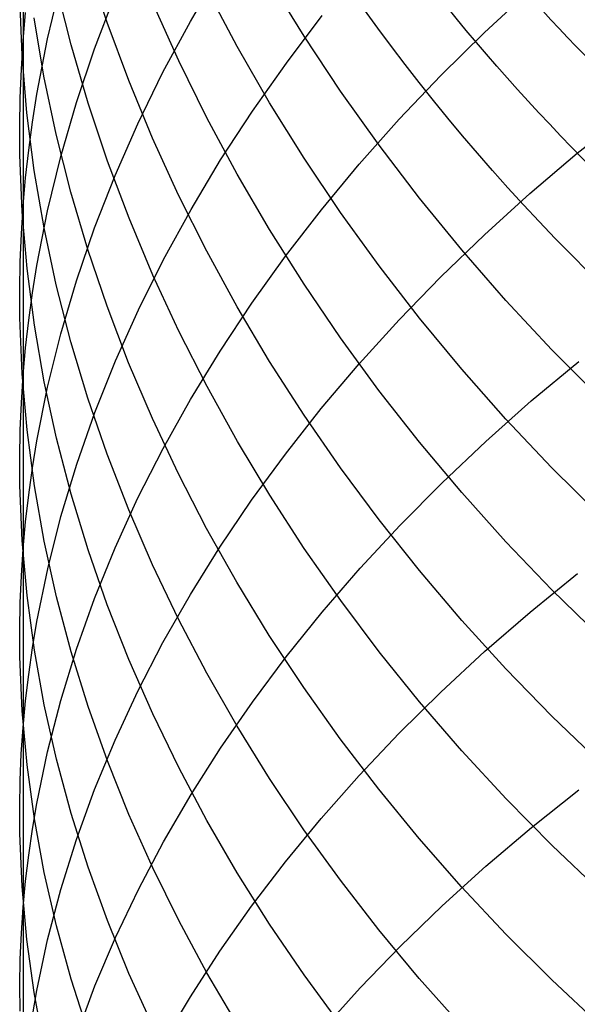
# Model space of a CAD drawing. Extents: x -383 to 1849, y -1185 to -529.
# Tile 168 of 256: x -381.1 to -377.42, y -951.26 to -944.75. Entities that reach past the tile are written whole.
import ezdxf

# ---------------------------------------------------------------- set-up
doc = ezdxf.new("R2010")
doc.units = 0
doc.layers.add('PREDEFINITO', color=7, linetype='CONTINUOUS')

msp = doc.modelspace()

# ---------------------------------------------------------------- linework, layer by layer
at = {"layer": 'PREDEFINITO'}
for p, q in [((-381.0819, -943.8359, 628.7244), (-381.0812, -944.8896, 630.1404)), ((-380.5252, -944.7685, 621.6091), (-380.6528, -944.3811, 621.8818)), ((-379.9754, -944.7607, 637.4372), (-379.7799, -944.4282, 637.7405)), ((-380.9201, -944.8757, 632.4695), (-380.8327, -944.51, 632.7802)), ((-380.7637, -944.9167, 623.5673), (-380.8605, -944.5291, 623.8511)), ((-379.2233, -944.8584, 615.6571), (-379.4513, -944.488, 615.8884)), ((-380.6093, -944.9418, 634.8029), (-380.4739, -944.5894, 635.1135)), ((-379.6654, -944.9273, 617.5281), (-379.8658, -944.5501, 617.7734)), ((-378.0289, -944.8332, 642.5733), (-377.7279, -944.5552, 642.8447)), ((-381.088, -944.9832, 627.8192), (-381.1031, -944.6008, 628.1213)), ((-380.0525, -945.0214, 619.4233), (-380.2246, -944.6397, 619.6819)), ((-381.0812, -944.8896, 630.1404), (-381.065, -944.7017, 630.2944)), ((-379.3404, -945.0362, 639.7359), (-379.1026, -944.7229, 640.032)), ((-380.9436, -945.1235, 625.5311), (-381.0082, -944.738, 625.8246)), ((-380.3825, -945.1526, 621.3383), (-380.5252, -944.7685, 621.6091)), ((-380.1564, -945.0971, 637.1298), (-379.9754, -944.7607, 637.4372)), ((-378.3177, -945.1176, 642.2952), (-378.0289, -944.8332, 642.5733)), ((-381.093, -945.0777, 629.9861), (-381.0812, -944.8896, 630.1404)), ((-381.0812, -944.8896, 630.1404), (-381.0813, -945.9812, 631.5277)), ((-380.9909, -945.243, 632.157), (-380.9201, -944.8757, 632.4695)), ((-380.6514, -945.3018, 623.2851), (-380.7637, -944.9167, 623.5673)), ((-378.9819, -945.2224, 615.4294), (-379.2233, -944.8584, 615.6571)), ((-381.0561, -945.3651, 627.5172), (-381.088, -944.9832, 627.8192)), ((-380.7291, -945.297, 634.4896), (-380.6093, -944.9418, 634.8029)), ((-379.451, -945.299, 617.2859), (-379.6654, -944.9273, 617.5281)), ((-379.8661, -945.3986, 619.1676), (-380.0525, -945.0214, 619.4233)), ((-379.5646, -945.3543, 639.4347), (-379.3404, -945.0362, 639.7359)), ((-381.1004, -945.266, 629.8316), (-381.093, -945.0777, 629.9861)), ((-380.3225, -945.4372, 636.8188), (-380.1564, -945.0971, 637.1298)), ((-380.8628, -945.5074, 625.2386), (-380.9436, -945.1235, 625.5311)), ((-380.2249, -945.5329, 621.0699), (-380.3825, -945.1526, 621.3383)), ((-378.5941, -945.4081, 642.0106), (-378.3177, -945.1176, 642.2952)), ((-381.0199, -945.4271, 632.0001), (-380.9909, -945.243, 632.157)), ((-378.7275, -945.5797, 615.2056), (-378.9819, -945.2224, 615.4294)), ((-381.1035, -945.4543, 629.677), (-381.1004, -945.266, 629.8316)), ((-380.8328, -945.6544, 634.1739), (-380.7291, -945.297, 634.4896)), ((-380.5237, -945.684, 623.0045), (-380.6514, -945.3018, 623.2851)), ((-379.2231, -945.6648, 617.0473), (-379.451, -945.299, 617.2859)), ((-381.0076, -945.746, 627.2156), (-381.0561, -945.3651, 627.5172)), ((-379.7749, -945.6769, 639.1289), (-379.5646, -945.3543, 639.4347)), ((-377.4161, -945.6325, 644.506), (-377.0918, -945.3735, 644.7683)), ((-381.0447, -945.6116, 631.8429), (-381.0199, -945.4271, 632.0001)), ((-380.4735, -945.7805, 636.5043), (-380.3225, -945.4372, 636.8188)), ((-379.6656, -945.7708, 618.9148), (-379.8661, -945.3986, 619.1676)), ((-378.8578, -945.7044, 641.72), (-378.5941, -945.4081, 642.0106)), ((-381.1023, -945.6426, 629.5223), (-381.1035, -945.4543, 629.677)), ((-380.7662, -945.8891, 624.9474), (-380.8628, -945.5074, 625.2386)), ((-380.0528, -945.9091, 620.8041), (-380.2249, -945.5329, 621.0699)), ((-381.0652, -945.7963, 631.6855), (-381.0447, -945.6116, 631.8429)), ((-378.4603, -945.9297, 614.986), (-378.7275, -945.5797, 615.2056)), ((-377.7289, -945.8985, 644.2363), (-377.4161, -945.6325, 644.506)), ((-381.0872, -946.019, 629.2127), (-381.1023, -945.6426, 629.5223)), ((-380.9202, -946.0138, 633.856), (-380.8328, -945.6544, 634.1739)), ((-380.381, -946.0629, 622.7261), (-380.5237, -945.684, 623.0045)), ((-379.9709, -946.0037, 638.8187), (-379.7749, -945.6769, 639.1289)), ((-378.9819, -946.0243, 616.8124), (-379.2231, -945.6648, 617.0473)), ((-380.9428, -946.1256, 626.9147), (-381.0076, -945.746, 627.2156)), ((-379.1084, -946.0061, 641.4236), (-378.8578, -945.7044, 641.72)), ((-381.0813, -945.9812, 631.5277), (-381.0652, -945.7963, 631.6855)), ((-380.609, -946.1268, 636.1868), (-380.4735, -945.7805, 636.5043)), ((-379.4513, -946.1375, 618.6654), (-379.6656, -945.7708, 618.9148)), ((-380.654, -946.2684, 624.6577), (-380.7662, -945.8891, 624.9474)), ((-379.8663, -946.2807, 620.5411), (-380.0528, -945.9091, 620.8041)), ((-378.1804, -946.2722, 614.7707), (-378.4603, -945.9297, 614.986)), ((-378.0299, -946.1711, 643.9594), (-377.7289, -945.8985, 644.2363)), ((-381.0931, -946.1662, 631.3698), (-381.0813, -945.9812, 631.5277)), ((-381.0552, -946.395, 628.9032), (-381.0872, -946.019, 629.2127)), ((-381.0813, -945.9812, 631.5277), (-381.0814, -947.1005, 632.8926)), ((-380.991, -946.3749, 633.5363), (-380.9202, -946.0138, 633.856)), ((-380.1524, -946.3344, 638.5044), (-379.9709, -946.0037, 638.8187)), ((-379.3458, -946.3129, 641.1218), (-379.1084, -946.0061, 641.4236)), ((-378.7275, -946.3771, 616.5816), (-378.9819, -946.0243, 616.8124)), ((-380.2235, -946.4381, 622.45), (-380.381, -946.0629, 622.7261)), ((-380.862, -946.5036, 626.6147), (-380.9428, -946.1256, 626.9147)), ((-380.7289, -946.4757, 635.8665), (-380.609, -946.1268, 636.1868)), ((-379.2234, -946.4985, 618.4196), (-379.4513, -946.1375, 618.6654)), ((-381.1005, -946.3514, 631.2116), (-381.0931, -946.1662, 631.3698)), ((-378.3187, -946.4499, 643.6756), (-378.0299, -946.1711, 643.9594)), ((-380.5265, -946.6447, 624.3699), (-380.654, -946.2684, 624.6577)), ((-379.6658, -946.6474, 620.2813), (-379.8663, -946.2807, 620.5411)), ((-377.8882, -946.6066, 614.5602), (-378.1804, -946.2722, 614.7707)), ((-381.1036, -946.5366, 631.0533), (-381.1005, -946.3514, 631.2116)), ((-380.319, -946.6686, 638.1864), (-380.1524, -946.3344, 638.5044)), ((-379.5695, -946.6245, 640.8149), (-379.3458, -946.3129, 641.1218)), ((-381.0067, -946.7702, 628.594), (-381.0552, -946.395, 628.9032)), ((-381.02, -946.5559, 633.3758), (-380.991, -946.3749, 633.5363)), ((-378.4603, -946.7228, 616.3551), (-378.7275, -946.3771, 616.5816)), ((-380.8326, -946.8269, 635.5437), (-380.7289, -946.4757, 635.8665)), ((-380.0513, -946.8093, 622.1766), (-380.2235, -946.4381, 622.45)), ((-378.5951, -946.7347, 643.3854), (-378.3187, -946.4499, 643.6756)), ((-381.1024, -946.7218, 630.8949), (-381.1036, -946.5366, 631.0533)), ((-380.7653, -946.8795, 626.316), (-380.862, -946.5036, 626.6147)), ((-378.9821, -946.8533, 618.1777), (-379.2234, -946.4985, 618.4196)), ((-381.0448, -946.7372, 633.2151), (-381.02, -946.5559, 633.3758)), ((-377.5838, -946.9326, 614.3546), (-377.8882, -946.6066, 614.5602)), ((-380.3839, -947.0179, 624.0842), (-380.5265, -946.6447, 624.3699)), ((-380.4705, -947.006, 637.865), (-380.319, -946.6686, 638.1864)), ((-379.7792, -946.9405, 640.5032), (-379.5695, -946.6245, 640.8149)), ((-379.4513, -947.0088, 620.025), (-379.6658, -946.6474, 620.2813)), ((-381.0872, -947.0922, 630.5779), (-381.1024, -946.7218, 630.8949)), ((-381.0652, -946.9188, 633.054), (-381.0448, -946.7372, 633.2151)), ((-378.8587, -947.0252, 643.0889), (-378.5951, -946.7347, 643.3854)), ((-378.1804, -947.0609, 616.1331), (-378.4603, -946.7228, 616.3551)), ((-380.9419, -947.144, 628.2855), (-381.0067, -946.7702, 628.594)), ((-379.8649, -947.176, 621.9062), (-380.0513, -946.8093, 622.1766)), ((-380.9201, -947.18, 635.2188), (-380.8326, -946.8269, 635.5437)), ((-378.7278, -947.2014, 617.94), (-378.9821, -946.8533, 618.1777)), ((-381.0814, -947.1005, 632.8926), (-381.0652, -946.9188, 633.054)), ((-380.653, -947.2529, 626.0189), (-380.7653, -946.8795, 626.316)), ((-377.2677, -947.2496, 614.1542), (-377.5838, -946.9326, 614.3546)), ((-379.9748, -947.2607, 640.187), (-379.7792, -946.9405, 640.5032)), ((-380.6066, -947.3463, 637.5404), (-380.4705, -947.006, 637.865)), ((-380.2264, -947.3873, 623.801), (-380.3839, -947.0179, 624.0842)), ((-379.2233, -947.3644, 619.7723), (-379.4513, -947.0088, 620.025)), ((-379.1093, -947.321, 642.7866), (-378.8587, -947.0252, 643.0889)), ((-377.8883, -947.3911, 615.916), (-378.1804, -947.0609, 616.1331)), ((-377.7201, -947.2708, 645.5979), (-377.4069, -947.0097, 645.8733)), ((-381.0931, -947.2824, 632.731), (-381.0814, -947.1005, 632.8926)), ((-381.0552, -947.462, 630.2609), (-381.0872, -947.0922, 630.5779)), ((-381.0814, -947.1005, 632.8926), (-381.0814, -948.2475, 634.2341)), ((-380.9909, -947.5347, 634.892), (-380.9201, -947.18, 635.2188)), ((-380.8611, -947.5162, 627.978), (-380.9419, -947.144, 628.2855)), ((-379.6644, -947.5379, 621.6389), (-379.8649, -947.176, 621.9062)), ((-380.5254, -947.6235, 625.7238), (-380.653, -947.2529, 626.0189)), ((-380.1558, -947.5847, 639.8667), (-379.9748, -947.2607, 640.187)), ((-378.4605, -947.5425, 617.7067), (-378.7278, -947.2014, 617.94)), ((-381.1005, -947.4644, 632.5692), (-381.0931, -947.2824, 632.731)), ((-379.3466, -947.6218, 642.4787), (-379.1093, -947.321, 642.7866)), ((-378.0215, -947.5384, 645.3152), (-377.7201, -947.2708, 645.5979)), ((-380.7269, -947.6891, 637.213), (-380.6066, -947.3463, 637.5404)), ((-380.0544, -947.7527, 623.5205), (-380.2264, -947.3873, 623.801)), ((-378.982, -947.7138, 619.5237), (-379.2233, -947.3644, 619.7723)), ((-377.584, -947.7129, 615.7039), (-377.8883, -947.3911, 615.916)), ((-381.1036, -947.6465, 632.4073), (-381.1005, -947.4644, 632.5692)), ((-381.0067, -947.831, 629.9444), (-381.0552, -947.462, 630.2609)), ((-380.7644, -947.8864, 627.6718), (-380.8611, -947.5162, 627.978)), ((-381.02, -947.7125, 634.728), (-380.9909, -947.5347, 634.892)), ((-380.3219, -947.9121, 639.5425), (-380.1558, -947.5847, 639.8667)), ((-379.45, -947.8945, 621.3753), (-379.6644, -947.5379, 621.6389)), ((-378.1807, -947.8761, 617.4781), (-378.4605, -947.5425, 617.7067)), ((-378.3108, -947.8121, 645.0255), (-378.0215, -947.5384, 645.3152)), ((-381.1024, -947.8285, 632.2452), (-381.1036, -947.6465, 632.4073)), ((-380.3828, -947.9909, 625.4308), (-380.5254, -947.6235, 625.7238)), ((-379.5703, -947.9272, 642.1657), (-379.3466, -947.6218, 642.4787)), ((-381.0447, -947.8906, 634.5636), (-381.02, -947.7125, 634.728)), ((-380.8312, -948.0341, 636.8832), (-380.7269, -947.6891, 637.213)), ((-378.7276, -948.0567, 619.2794), (-378.982, -947.7138, 619.5237)), ((-377.2678, -948.026, 615.4973), (-377.584, -947.7129, 615.7039)), ((-379.868, -948.1137, 623.2431), (-380.0544, -947.7527, 623.5205)), ((-381.0872, -948.1925, 631.921), (-381.1024, -947.8285, 632.2452)), ((-380.9419, -948.1987, 629.6285), (-381.0067, -947.831, 629.9444)), ((-378.5876, -948.0916, 644.7292), (-378.3108, -947.8121, 645.0255)), ((-381.0652, -948.069, 634.399), (-381.0447, -947.8906, 634.5636)), ((-380.6522, -948.2543, 627.3672), (-380.7644, -947.8864, 627.6718)), ((-380.473, -948.2427, 639.2148), (-380.3219, -947.9121, 639.5425)), ((-379.2221, -948.2454, 621.1154), (-379.45, -947.8945, 621.3753)), ((-377.8885, -948.2019, 617.2545), (-378.1807, -947.8761, 617.4781)), ((-379.78, -948.237, 641.8477), (-379.5703, -947.9272, 642.1657)), ((-380.919, -948.3809, 636.5511), (-380.8312, -948.0341, 636.8832)), ((-380.2253, -948.3547, 625.1404), (-380.3828, -947.9909, 625.4308)), ((-381.0814, -948.2475, 634.2341), (-381.0652, -948.069, 634.399)), ((-378.8518, -948.3767, 644.4266), (-378.5876, -948.0916, 644.7292)), ((-378.4603, -948.3927, 619.0396), (-378.7276, -948.0567, 619.2794)), ((-379.6674, -948.4698, 622.9691), (-379.868, -948.1137, 623.2431)), ((-381.0552, -948.5561, 631.5968), (-381.0872, -948.1925, 631.921)), ((-380.861, -948.5648, 629.3137), (-380.9419, -948.1987, 629.6285)), ((-379.9755, -948.5509, 641.5252), (-379.78, -948.237, 641.8477)), ((-377.5842, -948.5194, 617.0362), (-377.8885, -948.2019, 617.2545)), ((-381.0931, -948.4262, 634.0689), (-381.0814, -948.2475, 634.2341)), ((-381.0814, -948.2475, 634.2341), (-381.0809, -950.6177, 636.8494)), ((-380.5246, -948.6193, 627.0646), (-380.6522, -948.2543, 627.3672)), ((-380.6085, -948.5761, 638.8839), (-380.473, -948.2427, 639.2148)), ((-378.9808, -948.5903, 620.8597), (-379.2221, -948.2454, 621.1154)), ((-380.0532, -948.7144, 624.8528), (-380.2253, -948.3547, 625.1404)), ((-381.1006, -948.6049, 633.9036), (-381.0931, -948.4262, 634.0689)), ((-380.9903, -948.7293, 636.2173), (-380.919, -948.3809, 636.5511)), ((-379.1029, -948.6669, 644.1181), (-378.8518, -948.3767, 644.4266)), ((-378.1804, -948.7214, 618.8047), (-378.4603, -948.3927, 619.0396)), ((-377.7285, -948.6661, 646.9364), (-377.4157, -948.4109, 647.2165)), ((-379.4531, -948.8208, 622.6987), (-379.6674, -948.4698, 622.9691)), ((-381.0066, -948.9187, 631.273), (-381.0552, -948.5561, 631.5968)), ((-380.7643, -948.929, 629.0002), (-380.861, -948.5648, 629.3137)), ((-380.1564, -948.8685, 641.1985), (-379.9755, -948.5509, 641.5252)), ((-377.268, -948.8283, 616.8234), (-377.5842, -948.5194, 617.0362)), ((-381.1036, -948.7838, 633.7381), (-381.1006, -948.6049, 633.9036)), ((-380.7284, -948.9121, 638.5502), (-380.6085, -948.5761, 638.8839)), ((-380.3819, -948.9812, 626.7642), (-380.5246, -948.6193, 627.0646)), ((-378.7264, -948.9287, 620.6084), (-378.9808, -948.5903, 620.8597)), ((-379.3407, -948.962, 643.8039), (-379.1029, -948.6669, 644.1181)), ((-378.0295, -948.9276, 646.649), (-377.7285, -948.6661, 646.9364)), ((-381.0195, -948.9039, 636.0497), (-380.9903, -948.7293, 636.2173)), ((-379.8668, -949.0699, 624.5684), (-380.0532, -948.7144, 624.8528)), ((-377.8881, -949.0423, 618.575), (-378.1804, -948.7214, 618.8047)), ((-381.1024, -948.9626, 633.5725), (-381.1036, -948.7838, 633.7381)), ((-379.2251, -949.1661, 622.4322), (-379.4531, -948.8208, 622.6987)), ((-380.3225, -949.1895, 640.8678), (-380.1564, -948.8685, 641.1985)), ((-381.0445, -949.0788, 635.8818), (-381.0195, -948.9039, 636.0497)), ((-380.9418, -949.2801, 630.95), (-381.0066, -948.9187, 631.273)), ((-380.8322, -949.2502, 638.2138), (-380.7284, -948.9121, 638.5502)), ((-380.652, -949.2907, 628.6884), (-380.7643, -948.929, 629.0002)), ((-378.4592, -949.2603, 620.3618), (-378.7264, -948.9287, 620.6084)), ((-378.3183, -949.1951, 646.3544), (-378.0295, -948.9276, 646.649)), ((-381.0873, -949.3201, 633.2411), (-381.1024, -948.9626, 633.5725)), ((-380.2245, -949.3396, 626.4664), (-380.3819, -948.9812, 626.7642)), ((-379.5649, -949.2617, 643.4844), (-379.3407, -948.962, 643.8039)), ((-381.0652, -949.2539, 635.7137), (-381.0445, -949.0788, 635.8818)), ((-379.6663, -949.4205, 624.2873), (-379.8668, -949.0699, 624.5684)), ((-377.5838, -949.355, 618.3506), (-377.8881, -949.0423, 618.575)), ((-380.4735, -949.5135, 640.5336), (-380.3225, -949.1895, 640.8678)), ((-378.9837, -949.5055, 622.17), (-379.2251, -949.1661, 622.4322)), ((-378.5948, -949.4682, 646.0531), (-378.3183, -949.1951, 646.3544)), ((-381.0815, -949.4292, 635.5452), (-381.0652, -949.2539, 635.7137)), ((-380.8609, -949.6399, 630.628), (-380.9418, -949.2801, 630.95)), ((-380.9196, -949.5901, 637.8753), (-380.8322, -949.2502, 638.2138)), ((-379.7751, -949.5657, 643.16), (-379.5649, -949.2617, 643.4844)), ((-378.1794, -949.5847, 620.1202), (-378.4592, -949.2603, 620.3618)), ((-381.0553, -949.6772, 632.9098), (-381.0873, -949.3201, 633.2411)), ((-380.5244, -949.6498, 628.3786), (-380.652, -949.2907, 628.6884)), ((-380.0524, -949.694, 626.1715), (-380.2245, -949.3396, 626.4664)), ((-377.2676, -949.6592, 618.132), (-377.5838, -949.355, 618.3506)), ((-381.0934, -949.6046, 635.3765), (-381.0815, -949.4292, 635.5452)), ((-379.4519, -949.7661, 624.0101), (-379.6663, -949.4205, 624.2873)), ((-378.8584, -949.7468, 645.7453), (-378.5948, -949.4682, 646.0531)), ((-380.6091, -949.8404, 640.1961), (-380.4735, -949.5135, 640.5336)), ((-378.7293, -949.8385, 621.9124), (-378.9837, -949.5055, 622.17)), ((-381.101, -949.7801, 635.2077), (-381.0934, -949.6046, 635.3765)), ((-380.9905, -949.9315, 637.5348), (-380.9196, -949.5901, 637.8753)), ((-379.9711, -949.8735, 642.831), (-379.7751, -949.5657, 643.16)), ((-377.8872, -949.9014, 619.8839), (-378.1794, -949.5847, 620.1202)), ((-380.7642, -949.9978, 630.3073), (-380.8609, -949.6399, 630.628)), ((-380.3818, -950.0057, 628.0711), (-380.5244, -949.6498, 628.3786)), ((-381.0068, -950.0333, 632.579), (-381.0553, -949.6772, 632.9098)), ((-379.866, -950.0442, 625.8798), (-380.0524, -949.694, 626.1715)), ((-381.1042, -949.9556, 635.0386), (-381.101, -949.7801, 635.2077)), ((-379.224, -950.1061, 623.7369), (-379.4519, -949.7661, 624.0101)), ((-379.1091, -950.0305, 645.4316), (-378.8584, -949.7468, 645.7453)), ((-380.7289, -950.1697, 639.8557), (-380.6091, -949.8404, 640.1961)), ((-378.462, -950.1647, 621.6596), (-378.7293, -949.8385, 621.9124)), ((-377.7197, -950.0913, 648.2429), (-377.4065, -949.8412, 648.5285)), ((-381.0195, -950.1027, 637.3639), (-380.9905, -949.9315, 637.5348)), ((-380.1526, -950.185, 642.4977), (-379.9711, -949.8735, 642.831)), ((-377.583, -950.2101, 619.6531), (-377.8872, -949.9014, 619.8839)), ((-381.1032, -950.1311, 634.8695), (-381.1042, -949.9556, 635.0386)), ((-380.6519, -950.3533, 629.9885), (-380.7642, -949.9978, 630.3073)), ((-380.942, -950.3883, 632.2488), (-381.0068, -950.0333, 632.579)), ((-380.2243, -950.3581, 627.7663), (-380.3818, -950.0057, 628.0711)), ((-379.6656, -950.3897, 625.5917), (-379.866, -950.0442, 625.8798)), ((-379.3464, -950.3189, 645.112), (-379.1091, -950.0305, 645.4316)), ((-381.0443, -950.2742, 637.1927), (-381.0195, -950.1027, 637.3639)), ((-378.9827, -950.4402, 623.4681), (-379.224, -950.1061, 623.7369)), ((-378.0211, -950.3475, 647.9499), (-377.7197, -950.0913, 648.2429)), ((-381.0883, -950.482, 634.5312), (-381.1032, -950.1311, 634.8695)), ((-380.8326, -950.5011, 639.5127), (-380.7289, -950.1697, 639.8557)), ((-380.3192, -950.4998, 642.1604), (-380.1526, -950.185, 642.4977)), ((-378.182, -950.4838, 621.412), (-378.462, -950.1647, 621.6596)), ((-377.2669, -950.5103, 619.4283), (-377.583, -950.2101, 619.6531)), ((-381.0648, -950.4459, 637.0212), (-381.0443, -950.2742, 637.1927)), ((-379.5701, -950.6119, 644.7871), (-379.3464, -950.3189, 645.112)), ((-380.8611, -950.7417, 631.9198), (-380.942, -950.3883, 632.2488)), ((-380.5243, -950.7062, 629.6716), (-380.6519, -950.3533, 629.9885)), ((-380.0522, -950.7067, 627.4644), (-380.2243, -950.3581, 627.7663)), ((-379.4512, -950.7301, 625.3074), (-379.6656, -950.3897, 625.5917)), ((-378.3104, -950.6096, 647.6496), (-378.0211, -950.3475, 647.9499)), ((-381.0809, -950.6177, 636.8494), (-381.0648, -950.4459, 637.0212)), ((-378.7283, -950.7681, 623.2039), (-378.9827, -950.4402, 623.4681)), ((-381.0565, -950.8324, 634.193), (-381.0883, -950.482, 634.5312)), ((-380.9201, -950.8343, 639.1674), (-380.8326, -950.5011, 639.5127)), ((-380.4707, -950.8175, 641.8196), (-380.3192, -950.4998, 642.1604)), ((-377.8897, -950.7953, 621.1698), (-378.182, -950.4838, 621.412)), ((-381.0927, -950.7897, 636.6773), (-381.0809, -950.6177, 636.8494)), ((-381.0809, -950.6177, 636.8494), (-381.0813, -951.8415, 638.1212)), ((-379.7799, -950.9089, 644.4572), (-379.5701, -950.6119, 644.7871)), ((-378.5873, -950.8772, 647.3425), (-378.3104, -950.6096, 647.6496)), ((-380.3817, -951.056, 629.3572), (-380.5243, -950.7062, 629.6716)), ((-379.8658, -951.0511, 627.1659), (-380.0522, -950.7067, 627.4644)), ((-380.7644, -951.0931, 631.5923), (-380.8611, -950.7417, 631.9198)), ((-379.2233, -951.0652, 625.0272), (-379.4512, -950.7301, 625.3074)), ((-378.461, -951.0893, 622.9447), (-378.7283, -950.7681, 623.2039)), ((-381.1001, -950.9618, 636.5051), (-381.0927, -950.7897, 636.6773)), ((-381.0082, -951.1818, 633.8552), (-381.0565, -950.8324, 634.193)), ((-380.9909, -951.169, 638.8202), (-380.9201, -950.8343, 639.1674)), ((-380.6067, -951.138, 641.4754), (-380.4707, -950.8175, 641.8196)), ((-377.5853, -951.0989, 620.9334), (-377.8897, -950.7953, 621.1698)), ((-379.9754, -951.2099, 644.1225), (-379.7799, -950.9089, 644.4572)), ((-378.8514, -951.1501, 647.0288), (-378.5873, -950.8772, 647.3425)), ((-381.1032, -951.1339, 636.3327), (-381.1001, -950.9618, 636.5051)), ((-380.6522, -951.4423, 631.2664), (-380.7644, -951.0931, 631.5923)), ((-380.2242, -951.4023, 629.0455), (-380.3817, -951.056, 629.3572)), ((-379.6654, -951.3909, 626.8709), (-379.8658, -951.0511, 627.1659)), ((-378.9821, -951.3944, 624.7516), (-379.2233, -951.0652, 625.0272)), ((-378.1811, -951.4034, 622.6908), (-378.461, -951.0893, 622.9447)), ((-377.269, -951.3942, 620.703), (-377.5853, -951.0989, 620.9334)), ((-381.1019, -951.306, 636.1601), (-381.1032, -951.1339, 636.3327)), ((-381.0199, -951.3368, 638.6459), (-380.9909, -951.169, 638.8202)), ((-380.727, -951.4608, 641.1283), (-380.6067, -951.138, 641.4754)), ((-379.1026, -951.428, 646.7091), (-378.8514, -951.1501, 647.0288)), ((-380.9435, -951.53, 633.5183), (-381.0082, -951.1818, 633.8552)), ((-380.1563, -951.5143, 643.7834), (-379.9754, -951.2099, 644.1225))]:
    msp.add_line(p, q, dxfattribs=at)
at = {"layer": 'PREDEFINITO', "extrusion": (-0.016791, 0.505226, -0.862824)}
msp.add_arc((396.6334, -485.7807, -1000.597), 15.4122, 305.79112, 345.70997, dxfattribs=at)
at = {"layer": 'PREDEFINITO', "extrusion": (-0.016822, 0.48815, -0.872598)}
msp.add_arc((398.0635, -505.2762, -988.8613), 14.982, 305.52444, 333.2523, dxfattribs=at)
at = {"layer": 'PREDEFINITO', "extrusion": (-0.016811, 0.470852, -0.882052)}
msp.add_arc((399.3957, -524.4901, -976.7348), 14.6763, 305.4272, 327.02006, dxfattribs=at)

doc.saveas('drawing.dxf')
